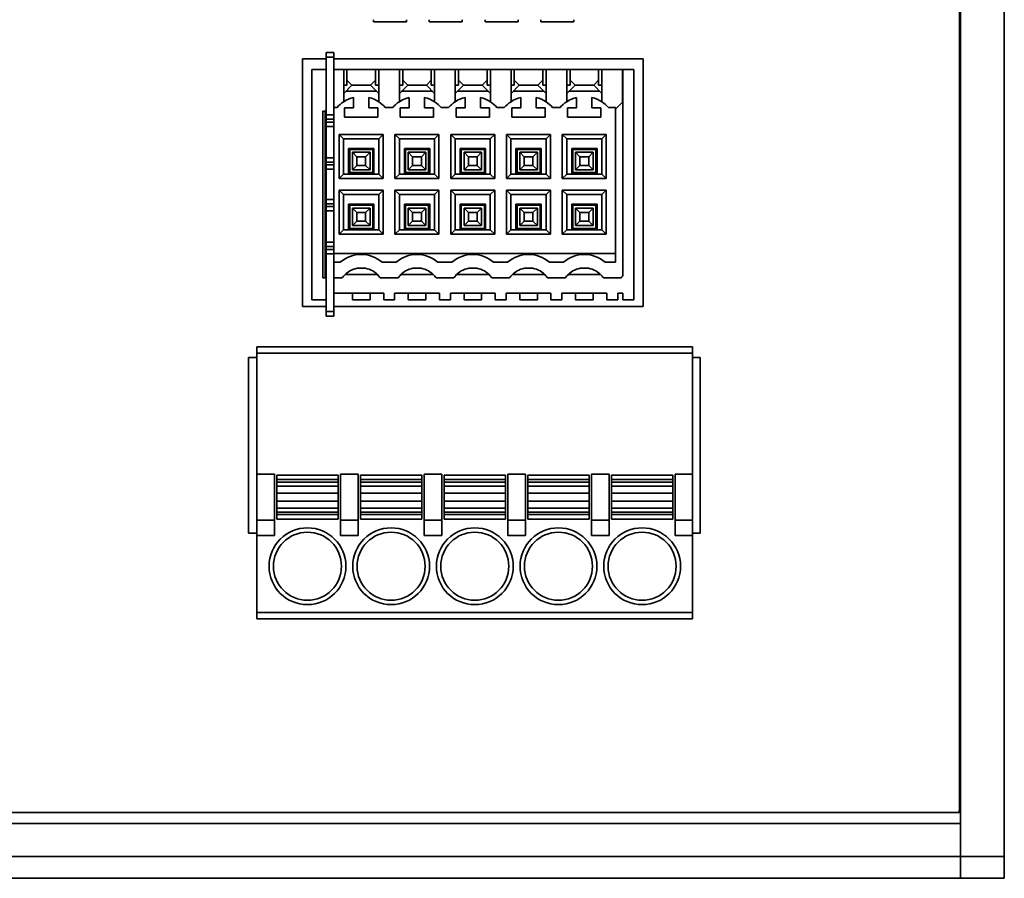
# Model space of a CAD drawing. Header units: millimetres. Extents: x 11 to 199, y 5 to 292.
# Tile 12 of 53: x 92 to 114, y 50 to 70. Entities that reach past the tile are written whole.
import ezdxf

# ---------------------------------------------------------------- set-up
doc = ezdxf.new("R2010")
doc.units = ezdxf.units.MM

msp = doc.modelspace()

# ---------------------------------------------------------------- linework, layer by layer
at = {"color": 7, "linetype": 'Continuous', "lineweight": 35}
for p, q in [((113.0762, 102.3911), (113.0762, 50.8911)), ((114.0762, 50.8911), (114.0762, 102.3911)), ((113.0548, 51.9858), (113.0548, 101.348)), ((99.7134, 69.9482), (99.7134, 69.8982)), ((99.7134, 69.8982), (100.4634, 69.8982)), ((100.4634, 69.9482), (100.4634, 69.8982)), ((100.9834, 69.9482), (100.9834, 69.8982)), ((100.9834, 69.8982), (101.7334, 69.8982)), ((101.7334, 69.9482), (101.7334, 69.8982)), ((102.2534, 69.9482), (102.2534, 69.8982)), ((102.2534, 69.8982), (103.0034, 69.8982)), ((103.0034, 69.9482), (103.0034, 69.8982)), ((103.5234, 69.9482), (103.5234, 69.8982)), ((103.5234, 69.8982), (104.2734, 69.8982)), ((104.2734, 69.9482), (104.2734, 69.8982)), ((98.0948, 63.4136), (98.095, 69.0557)), ((98.095, 69.0557), (98.6369, 69.0557)), ((98.8119, 69.1982), (98.6369, 69.1982)), ((98.6369, 69.1982), (98.6369, 69.0982)), ((98.6369, 69.0982), (98.8119, 69.0982)), ((98.6369, 67.7821), (98.6369, 69.0982)), ((98.8119, 69.0982), (98.8119, 69.1982)), ((98.8119, 67.7821), (98.8119, 69.0982)), ((98.8119, 69.0557), (105.8496, 69.0554)), ((105.8496, 69.0554), (105.8494, 63.4133)), ((98.3069, 63.5671), (98.3069, 68.8171)), ((98.3069, 68.8171), (98.6369, 68.8171)), ((98.8119, 68.8171), (99.0344, 68.8171)), ((99.0344, 68.8171), (99.0344, 68.4571)), ((99.0344, 68.8171), (99.1094, 68.8171)), ((99.1094, 68.4571), (99.1094, 68.8171)), ((99.1094, 68.8171), (99.7594, 68.8171)), ((99.7594, 68.8171), (99.7594, 68.4571)), ((99.7594, 68.8171), (99.8344, 68.8171)), ((99.8344, 68.4571), (99.8344, 68.8171)), ((99.8344, 68.8171), (100.3044, 68.8171)), ((100.3044, 68.8171), (100.3044, 68.4571)), ((100.3044, 68.8171), (100.3794, 68.8171)), ((100.3794, 68.4571), (100.3794, 68.8171)), ((100.3794, 68.8171), (101.0294, 68.8171)), ((101.0294, 68.8171), (101.0294, 68.4571)), ((101.0294, 68.8171), (101.1044, 68.8171)), ((101.1044, 68.4571), (101.1044, 68.8171)), ((101.1044, 68.8171), (101.5744, 68.8171)), ((101.5744, 68.8171), (101.5744, 68.4571)), ((101.5744, 68.8171), (101.6494, 68.8171)), ((101.6494, 68.4571), (101.6494, 68.8171)), ((101.6494, 68.8171), (102.2994, 68.8171)), ((102.2994, 68.8171), (102.2994, 68.4571)), ((102.2994, 68.8171), (102.3744, 68.8171)), ((102.3744, 68.4571), (102.3744, 68.8171)), ((102.3744, 68.8171), (102.8444, 68.8171)), ((102.8444, 68.8171), (102.8444, 68.4571)), ((102.8444, 68.8171), (102.9194, 68.8171)), ((102.9194, 68.4571), (102.9194, 68.8171)), ((102.9194, 68.8171), (103.5694, 68.8171)), ((103.5694, 68.8171), (103.5694, 68.4571)), ((103.5694, 68.8171), (103.6444, 68.8171)), ((103.6444, 68.4571), (103.6444, 68.8171)), ((103.6444, 68.8171), (104.1144, 68.8171)), ((104.1144, 68.8171), (104.1144, 68.4571)), ((104.1144, 68.8171), (104.1894, 68.8171)), ((104.1894, 68.4571), (104.1894, 68.8171)), ((104.1894, 68.8171), (104.8394, 68.8171)), ((104.8394, 68.8171), (104.8394, 68.4571)), ((104.8394, 68.8171), (104.9144, 68.8171)), ((104.9144, 68.4571), (104.9144, 68.8171)), ((104.9144, 68.8171), (105.3844, 68.8171)), ((105.3844, 68.8171), (105.3919, 68.8171)), ((105.3844, 68.8171), (105.3844, 68.4571)), ((105.3919, 64.1184), (105.3919, 68.8171)), ((105.3919, 68.8171), (105.6419, 68.8171)), ((105.6419, 68.8171), (105.6419, 63.5671)), ((99.0344, 68.0804), (99.0344, 68.4571)), ((99.0344, 68.4571), (99.1094, 68.4571)), ((99.0344, 68.2696), (99.2219, 68.4571)), ((99.1094, 68.5696), (99.2219, 68.4571)), ((99.6469, 68.4571), (99.2219, 68.4571)), ((99.7594, 68.5696), (99.6469, 68.4571)), ((99.8344, 68.2696), (99.6469, 68.4571)), ((99.7594, 68.4571), (99.8344, 68.4571)), ((99.8344, 68.0772), (99.8344, 68.4571)), ((100.3044, 68.0804), (100.3044, 68.4571)), ((100.3044, 68.4571), (100.3794, 68.4571)), ((100.3044, 68.2696), (100.4919, 68.4571)), ((100.3794, 68.5696), (100.4919, 68.4571)), ((100.9169, 68.4571), (100.4919, 68.4571)), ((101.0294, 68.5696), (100.9169, 68.4571)), ((101.1044, 68.2696), (100.9169, 68.4571)), ((101.0294, 68.4571), (101.1044, 68.4571)), ((101.1044, 68.0772), (101.1044, 68.4571)), ((101.5744, 68.0804), (101.5744, 68.4571)), ((101.5744, 68.4571), (101.6494, 68.4571)), ((101.5744, 68.2696), (101.7619, 68.4571)), ((101.6494, 68.5696), (101.7619, 68.4571)), ((102.1869, 68.4571), (101.7619, 68.4571)), ((102.2994, 68.5696), (102.1869, 68.4571)), ((102.3744, 68.2696), (102.1869, 68.4571)), ((102.2994, 68.4571), (102.3744, 68.4571)), ((102.3744, 68.0772), (102.3744, 68.4571)), ((102.8444, 68.0804), (102.8444, 68.4571)), ((102.8444, 68.4571), (102.9194, 68.4571)), ((102.8444, 68.2696), (103.0319, 68.4571)), ((102.9194, 68.5696), (103.0319, 68.4571)), ((103.4569, 68.4571), (103.0319, 68.4571)), ((103.5694, 68.5696), (103.4569, 68.4571)), ((103.6444, 68.2696), (103.4569, 68.4571)), ((103.5694, 68.4571), (103.6444, 68.4571)), ((103.6444, 68.0772), (103.6444, 68.4571)), ((104.1144, 68.0804), (104.1144, 68.4571)), ((104.1144, 68.4571), (104.1894, 68.4571)), ((104.1144, 68.2696), (104.3019, 68.4571)), ((104.1894, 68.5696), (104.3019, 68.4571)), ((104.7269, 68.4571), (104.3019, 68.4571)), ((104.8394, 68.5696), (104.7269, 68.4571)), ((104.9144, 68.2696), (104.7269, 68.4571)), ((104.8394, 68.4571), (104.9144, 68.4571)), ((104.9144, 68.0772), (104.9144, 68.4571)), ((105.3844, 68.4571), (105.3919, 68.4571)), ((105.3844, 68.4571), (105.3844, 68.0671)), ((99.7869, 68.3171), (99.0819, 68.3171)), ((99.2569, 68.1769), (99.2569, 67.9382)), ((99.6069, 67.9382), (99.6069, 68.1769)), ((101.0569, 68.3171), (100.3519, 68.3171)), ((100.5269, 68.1769), (100.5269, 67.9382)), ((100.8769, 67.9382), (100.8769, 68.1769)), ((102.3269, 68.3171), (101.6219, 68.3171)), ((101.7969, 68.1769), (101.7969, 67.9382)), ((102.1469, 67.9382), (102.1469, 68.1769)), ((103.5969, 68.3171), (102.8919, 68.3171)), ((103.0669, 68.1769), (103.0669, 67.9382)), ((103.4169, 67.9382), (103.4169, 68.1769)), ((104.8669, 68.3171), (104.1619, 68.3171)), ((104.3369, 68.1769), (104.3369, 67.9382)), ((104.6869, 67.9382), (104.6869, 68.1769)), ((105.3844, 68.2696), (105.3919, 68.2771)), ((98.8819, 67.9482), (98.8119, 67.9482)), ((99.2569, 67.9382), (99.0519, 67.9382)), ((99.0519, 67.9382), (99.0519, 67.7282)), ((99.8119, 67.9382), (99.6069, 67.9382)), ((99.8119, 67.7282), (99.8119, 67.9382)), ((100.1519, 67.9482), (99.9819, 67.9482)), ((100.5269, 67.9382), (100.3219, 67.9382)), ((100.3219, 67.9382), (100.3219, 67.7282)), ((101.0819, 67.9382), (100.8769, 67.9382)), ((101.0819, 67.7282), (101.0819, 67.9382)), ((101.4219, 67.9482), (101.2519, 67.9482)), ((101.7969, 67.9382), (101.5919, 67.9382)), ((101.5919, 67.9382), (101.5919, 67.7282)), ((102.3519, 67.9382), (102.1469, 67.9382)), ((102.3519, 67.7282), (102.3519, 67.9382)), ((102.6919, 67.9482), (102.5219, 67.9482)), ((103.0669, 67.9382), (102.8619, 67.9382)), ((102.8619, 67.9382), (102.8619, 67.7282)), ((103.6219, 67.9382), (103.4169, 67.9382)), ((103.6219, 67.7282), (103.6219, 67.9382)), ((103.9619, 67.9482), (103.7919, 67.9482)), ((104.3369, 67.9382), (104.1319, 67.9382)), ((104.1319, 67.9382), (104.1319, 67.7282)), ((104.8919, 67.9382), (104.6869, 67.9382)), ((104.8919, 67.7282), (104.8919, 67.9382)), ((105.2269, 67.9482), (105.0619, 67.9482)), ((105.3844, 68.0671), (105.2269, 67.9097)), ((105.2269, 67.9482), (105.2269, 67.9097)), ((98.5594, 67.8671), (98.6369, 67.8671)), ((98.5594, 67.8671), (98.5594, 64.0671)), ((98.6094, 64.0671), (98.6094, 67.8671)), ((98.8119, 67.7821), (98.6369, 67.7821)), ((98.6369, 67.6836), (98.6369, 67.7821)), ((98.8119, 67.6836), (98.8119, 67.7821)), ((99.0519, 67.7282), (99.8119, 67.7282)), ((100.3219, 67.7282), (101.0819, 67.7282)), ((101.5919, 67.7282), (102.3519, 67.7282)), ((102.8619, 67.7282), (103.6219, 67.7282)), ((104.1319, 67.7282), (104.8919, 67.7282)), ((105.2269, 64.4232), (105.2269, 67.9097)), ((98.8119, 67.6836), (98.6369, 67.6836)), ((98.6369, 67.6158), (98.6369, 67.6836)), ((98.8119, 67.6158), (98.6369, 67.6158)), ((98.6369, 67.6158), (98.6369, 67.5173)), ((98.6369, 67.5173), (98.8119, 67.5173)), ((98.6369, 66.8051), (98.6369, 67.5173)), ((98.8119, 67.6158), (98.8119, 67.6836)), ((98.8119, 67.5173), (98.8119, 67.6158)), ((98.8119, 66.8051), (98.8119, 67.5173)), ((98.9319, 67.3332), (98.9319, 66.3332)), ((98.9319, 67.3332), (99.0319, 67.2332)), ((99.9319, 67.3332), (98.9319, 67.3332)), ((99.8319, 67.2332), (99.9319, 67.3332)), ((99.9319, 66.3332), (99.9319, 67.3332)), ((100.2019, 67.3332), (100.2019, 66.3332)), ((100.2019, 67.3332), (100.3019, 67.2332)), ((101.2019, 67.3332), (100.2019, 67.3332)), ((101.1019, 67.2332), (101.2019, 67.3332)), ((101.2019, 66.3332), (101.2019, 67.3332)), ((101.4719, 67.3332), (101.4719, 66.3332)), ((101.4719, 67.3332), (101.5719, 67.2332)), ((102.4719, 67.3332), (101.4719, 67.3332)), ((102.3719, 67.2332), (102.4719, 67.3332)), ((102.4719, 66.3332), (102.4719, 67.3332)), ((102.7419, 67.3332), (102.7419, 66.3332)), ((102.7419, 67.3332), (102.8419, 67.2332)), ((103.7419, 67.3332), (102.7419, 67.3332)), ((103.6419, 67.2332), (103.7419, 67.3332)), ((103.7419, 66.3332), (103.7419, 67.3332)), ((104.0119, 67.3332), (104.0119, 66.3332)), ((104.0119, 67.3332), (104.1119, 67.2332)), ((105.0119, 67.3332), (104.0119, 67.3332)), ((104.9119, 67.2332), (105.0119, 67.3332)), ((105.0119, 66.3332), (105.0119, 67.3332)), ((99.0319, 66.4332), (99.0319, 67.2332)), ((99.0319, 67.2332), (99.8319, 67.2332)), ((99.8319, 67.2332), (99.8319, 66.4332)), ((100.3019, 66.4332), (100.3019, 67.2332)), ((100.3019, 67.2332), (101.1019, 67.2332)), ((101.1019, 67.2332), (101.1019, 66.4332)), ((101.5719, 66.4332), (101.5719, 67.2332)), ((101.5719, 67.2332), (102.3719, 67.2332)), ((102.3719, 67.2332), (102.3719, 66.4332)), ((102.8419, 66.4332), (102.8419, 67.2332)), ((102.8419, 67.2332), (103.6419, 67.2332)), ((103.6419, 67.2332), (103.6419, 66.4332)), ((104.1119, 66.4332), (104.1119, 67.2332)), ((104.1119, 67.2332), (104.9119, 67.2332)), ((104.9119, 67.2332), (104.9119, 66.4332)), ((99.1462, 66.4389), (99.1462, 67.0153)), ((99.1462, 67.0153), (99.1712, 66.9903)), ((99.1462, 67.0153), (99.7226, 67.0153)), ((99.1712, 66.9903), (99.1712, 66.4639)), ((99.1712, 66.9903), (99.6976, 66.9903)), ((99.2344, 66.5271), (99.2344, 66.9271)), ((99.2344, 66.9271), (99.3344, 66.8271)), ((99.2344, 66.9271), (99.6344, 66.9271)), ((99.3344, 66.8271), (99.3344, 66.6271)), ((99.3344, 66.8271), (99.5344, 66.8271)), ((99.6344, 66.9271), (99.5344, 66.8271)), ((99.5344, 66.8271), (99.5344, 66.6271)), ((99.6344, 66.5271), (99.6344, 66.9271)), ((99.6976, 66.9903), (99.7226, 67.0153)), ((99.6976, 66.4639), (99.6976, 66.9903)), ((99.7226, 67.0153), (99.7226, 66.4389)), ((100.4162, 66.4389), (100.4162, 67.0153)), ((100.4162, 67.0153), (100.4412, 66.9903)), ((100.4162, 67.0153), (100.9926, 67.0153)), ((100.4412, 66.9903), (100.4412, 66.4639)), ((100.4412, 66.9903), (100.9676, 66.9903)), ((100.5044, 66.5271), (100.5044, 66.9271)), ((100.5044, 66.9271), (100.6044, 66.8271)), ((100.5044, 66.9271), (100.9044, 66.9271)), ((100.6044, 66.8271), (100.6044, 66.6271)), ((100.6044, 66.8271), (100.8044, 66.8271)), ((100.9044, 66.9271), (100.8044, 66.8271)), ((100.8044, 66.8271), (100.8044, 66.6271)), ((100.9044, 66.5271), (100.9044, 66.9271)), ((100.9676, 66.9903), (100.9926, 67.0153)), ((100.9676, 66.4639), (100.9676, 66.9903)), ((100.9926, 67.0153), (100.9926, 66.4389)), ((101.6862, 66.4389), (101.6862, 67.0153)), ((101.6862, 67.0153), (101.7112, 66.9903)), ((101.6862, 67.0153), (102.2626, 67.0153)), ((101.7112, 66.9903), (101.7112, 66.4639)), ((101.7112, 66.9903), (102.2376, 66.9903)), ((101.7744, 66.5271), (101.7744, 66.9271)), ((101.7744, 66.9271), (101.8744, 66.8271)), ((101.7744, 66.9271), (102.1744, 66.9271)), ((101.8744, 66.8271), (101.8744, 66.6271)), ((101.8744, 66.8271), (102.0744, 66.8271)), ((102.1744, 66.9271), (102.0744, 66.8271)), ((102.0744, 66.8271), (102.0744, 66.6271)), ((102.1744, 66.5271), (102.1744, 66.9271)), ((102.2376, 66.9903), (102.2626, 67.0153)), ((102.2376, 66.4639), (102.2376, 66.9903)), ((102.2626, 67.0153), (102.2626, 66.4389)), ((102.9562, 66.4389), (102.9562, 67.0153)), ((102.9562, 67.0153), (102.9812, 66.9903)), ((102.9562, 67.0153), (103.5326, 67.0153)), ((102.9812, 66.9903), (102.9812, 66.4639)), ((102.9812, 66.9903), (103.5076, 66.9903)), ((103.0444, 66.5271), (103.0444, 66.9271)), ((103.0444, 66.9271), (103.1444, 66.8271)), ((103.0444, 66.9271), (103.4444, 66.9271)), ((103.1444, 66.8271), (103.1444, 66.6271)), ((103.1444, 66.8271), (103.3444, 66.8271)), ((103.4444, 66.9271), (103.3444, 66.8271)), ((103.3444, 66.8271), (103.3444, 66.6271)), ((103.4444, 66.5271), (103.4444, 66.9271)), ((103.5076, 66.9903), (103.5326, 67.0153)), ((103.5076, 66.4639), (103.5076, 66.9903)), ((103.5326, 67.0153), (103.5326, 66.4389)), ((104.2262, 66.4389), (104.2262, 67.0153)), ((104.2262, 67.0153), (104.2512, 66.9903)), ((104.2262, 67.0153), (104.8026, 67.0153)), ((104.2512, 66.9903), (104.2512, 66.4639)), ((104.2512, 66.9903), (104.7776, 66.9903)), ((104.3144, 66.5271), (104.3144, 66.9271)), ((104.3144, 66.9271), (104.4144, 66.8271)), ((104.3144, 66.9271), (104.7144, 66.9271)), ((104.4144, 66.8271), (104.4144, 66.6271)), ((104.4144, 66.8271), (104.6144, 66.8271)), ((104.7144, 66.9271), (104.6144, 66.8271)), ((104.6144, 66.8271), (104.6144, 66.6271)), ((104.7144, 66.5271), (104.7144, 66.9271)), ((104.7776, 66.9903), (104.8026, 67.0153)), ((104.7776, 66.4639), (104.7776, 66.9903)), ((104.8026, 67.0153), (104.8026, 66.4389)), ((98.8119, 66.8051), (98.6369, 66.8051)), ((98.6369, 66.8051), (98.6369, 66.7066)), ((98.6369, 66.7066), (98.8119, 66.7066)), ((98.6369, 66.6388), (98.6369, 66.7066)), ((98.8119, 66.6388), (98.6369, 66.6388)), ((98.6369, 66.5403), (98.6369, 66.6388)), ((98.8119, 66.7066), (98.8119, 66.8051)), ((98.8119, 66.6388), (98.8119, 66.7066)), ((98.8119, 66.5403), (98.8119, 66.6388)), ((99.3344, 66.6271), (99.2344, 66.5271)), ((99.3344, 66.6271), (99.5344, 66.6271)), ((99.5344, 66.6271), (99.6344, 66.5271)), ((100.6044, 66.6271), (100.5044, 66.5271)), ((100.6044, 66.6271), (100.8044, 66.6271)), ((100.8044, 66.6271), (100.9044, 66.5271)), ((101.8744, 66.6271), (101.7744, 66.5271)), ((101.8744, 66.6271), (102.0744, 66.6271)), ((102.0744, 66.6271), (102.1744, 66.5271)), ((103.1444, 66.6271), (103.0444, 66.5271)), ((103.1444, 66.6271), (103.3444, 66.6271)), ((103.3444, 66.6271), (103.4444, 66.5271)), ((104.4144, 66.6271), (104.3144, 66.5271)), ((104.4144, 66.6271), (104.6144, 66.6271)), ((104.6144, 66.6271), (104.7144, 66.5271)), ((98.8119, 66.5403), (98.6369, 66.5403)), ((98.6369, 65.856), (98.6369, 66.5403)), ((98.8119, 65.856), (98.8119, 66.5403)), ((98.9319, 66.3332), (99.0319, 66.4332)), ((99.8319, 66.4332), (99.0319, 66.4332)), ((99.1712, 66.4639), (99.1462, 66.4389)), ((99.7226, 66.4389), (99.1462, 66.4389)), ((99.6976, 66.4639), (99.1712, 66.4639)), ((99.6344, 66.5271), (99.2344, 66.5271)), ((99.7226, 66.4389), (99.6976, 66.4639)), ((99.9319, 66.3332), (99.8319, 66.4332)), ((100.2019, 66.3332), (100.3019, 66.4332)), ((101.1019, 66.4332), (100.3019, 66.4332)), ((100.4412, 66.4639), (100.4162, 66.4389)), ((100.9926, 66.4389), (100.4162, 66.4389)), ((100.9676, 66.4639), (100.4412, 66.4639)), ((100.9044, 66.5271), (100.5044, 66.5271)), ((100.9926, 66.4389), (100.9676, 66.4639)), ((101.2019, 66.3332), (101.1019, 66.4332)), ((101.4719, 66.3332), (101.5719, 66.4332)), ((102.3719, 66.4332), (101.5719, 66.4332)), ((101.7112, 66.4639), (101.6862, 66.4389)), ((102.2626, 66.4389), (101.6862, 66.4389)), ((102.2376, 66.4639), (101.7112, 66.4639)), ((102.1744, 66.5271), (101.7744, 66.5271)), ((102.2626, 66.4389), (102.2376, 66.4639)), ((102.4719, 66.3332), (102.3719, 66.4332)), ((102.7419, 66.3332), (102.8419, 66.4332)), ((103.6419, 66.4332), (102.8419, 66.4332)), ((102.9812, 66.4639), (102.9562, 66.4389)), ((103.5326, 66.4389), (102.9562, 66.4389)), ((103.5076, 66.4639), (102.9812, 66.4639)), ((103.4444, 66.5271), (103.0444, 66.5271)), ((103.5326, 66.4389), (103.5076, 66.4639)), ((103.7419, 66.3332), (103.6419, 66.4332)), ((104.0119, 66.3332), (104.1119, 66.4332)), ((104.9119, 66.4332), (104.1119, 66.4332)), ((104.2512, 66.4639), (104.2262, 66.4389)), ((104.8026, 66.4389), (104.2262, 66.4389)), ((104.7776, 66.4639), (104.2512, 66.4639)), ((104.7144, 66.5271), (104.3144, 66.5271)), ((104.8026, 66.4389), (104.7776, 66.4639)), ((105.0119, 66.3332), (104.9119, 66.4332)), ((98.9319, 66.3332), (99.9319, 66.3332)), ((100.2019, 66.3332), (101.2019, 66.3332)), ((101.4719, 66.3332), (102.4719, 66.3332)), ((102.7419, 66.3332), (103.7419, 66.3332)), ((104.0119, 66.3332), (105.0119, 66.3332)), ((98.9319, 66.0632), (98.9319, 65.0632)), ((98.9319, 66.0632), (99.0319, 65.9632)), ((99.9319, 66.0632), (98.9319, 66.0632)), ((99.0319, 65.1632), (99.0319, 65.9632)), ((99.0319, 65.9632), (99.8319, 65.9632)), ((99.8319, 65.9632), (99.9319, 66.0632)), ((99.8319, 65.9632), (99.8319, 65.1632)), ((99.9319, 65.0632), (99.9319, 66.0632)), ((100.2019, 66.0632), (100.2019, 65.0632)), ((100.2019, 66.0632), (100.3019, 65.9632)), ((101.2019, 66.0632), (100.2019, 66.0632)), ((100.3019, 65.1632), (100.3019, 65.9632)), ((100.3019, 65.9632), (101.1019, 65.9632)), ((101.1019, 65.9632), (101.2019, 66.0632)), ((101.1019, 65.9632), (101.1019, 65.1632)), ((101.2019, 65.0632), (101.2019, 66.0632)), ((101.4719, 66.0632), (101.4719, 65.0632)), ((101.4719, 66.0632), (101.5719, 65.9632)), ((102.4719, 66.0632), (101.4719, 66.0632)), ((101.5719, 65.1632), (101.5719, 65.9632)), ((101.5719, 65.9632), (102.3719, 65.9632)), ((102.3719, 65.9632), (102.4719, 66.0632)), ((102.3719, 65.9632), (102.3719, 65.1632)), ((102.4719, 65.0632), (102.4719, 66.0632)), ((102.7419, 66.0632), (102.7419, 65.0632)), ((102.7419, 66.0632), (102.8419, 65.9632)), ((103.7419, 66.0632), (102.7419, 66.0632)), ((102.8419, 65.1632), (102.8419, 65.9632)), ((102.8419, 65.9632), (103.6419, 65.9632)), ((103.6419, 65.9632), (103.7419, 66.0632)), ((103.6419, 65.9632), (103.6419, 65.1632)), ((103.7419, 65.0632), (103.7419, 66.0632)), ((104.0119, 66.0632), (104.0119, 65.0632)), ((104.0119, 66.0632), (104.1119, 65.9632)), ((105.0119, 66.0632), (104.0119, 66.0632)), ((104.1119, 65.1632), (104.1119, 65.9632)), ((104.1119, 65.9632), (104.9119, 65.9632)), ((104.9119, 65.9632), (105.0119, 66.0632)), ((104.9119, 65.9632), (104.9119, 65.1632)), ((105.0119, 65.0632), (105.0119, 66.0632)), ((98.8119, 65.856), (98.6369, 65.856)), ((98.6369, 65.7576), (98.6369, 65.856)), ((98.8119, 65.7576), (98.6369, 65.7576)), ((98.6369, 65.6897), (98.6369, 65.7576)), ((98.8119, 65.6897), (98.6369, 65.6897)), ((98.6369, 65.6897), (98.6369, 65.5912)), ((98.8119, 65.7576), (98.8119, 65.856)), ((98.8119, 65.6897), (98.8119, 65.7576)), ((98.8119, 65.5912), (98.8119, 65.6897)), ((99.1462, 65.1689), (99.1462, 65.7453)), ((99.1462, 65.7453), (99.1712, 65.7203)), ((99.1462, 65.7453), (99.7226, 65.7453)), ((99.1712, 65.7203), (99.1712, 65.1939)), ((99.1712, 65.7203), (99.6976, 65.7203)), ((99.6976, 65.7203), (99.7226, 65.7453)), ((99.6976, 65.1939), (99.6976, 65.7203)), ((99.7226, 65.7453), (99.7226, 65.1689)), ((100.4162, 65.1689), (100.4162, 65.7453)), ((100.4162, 65.7453), (100.4412, 65.7203)), ((100.4162, 65.7453), (100.9926, 65.7453)), ((100.4412, 65.7203), (100.4412, 65.1939)), ((100.4412, 65.7203), (100.9676, 65.7203)), ((100.9676, 65.7203), (100.9926, 65.7453)), ((100.9676, 65.1939), (100.9676, 65.7203)), ((100.9926, 65.7453), (100.9926, 65.1689)), ((101.6862, 65.1689), (101.6862, 65.7453)), ((101.6862, 65.7453), (101.7112, 65.7203)), ((101.6862, 65.7453), (102.2626, 65.7453)), ((101.7112, 65.7203), (101.7112, 65.1939)), ((101.7112, 65.7203), (102.2376, 65.7203)), ((102.2376, 65.7203), (102.2626, 65.7453)), ((102.2376, 65.1939), (102.2376, 65.7203)), ((102.2626, 65.7453), (102.2626, 65.1689)), ((102.9562, 65.1689), (102.9562, 65.7453)), ((102.9562, 65.7453), (102.9812, 65.7203)), ((102.9562, 65.7453), (103.5326, 65.7453)), ((102.9812, 65.7203), (102.9812, 65.1939)), ((102.9812, 65.7203), (103.5076, 65.7203)), ((103.5076, 65.7203), (103.5326, 65.7453)), ((103.5076, 65.1939), (103.5076, 65.7203)), ((103.5326, 65.7453), (103.5326, 65.1689)), ((104.2262, 65.1689), (104.2262, 65.7453)), ((104.2262, 65.7453), (104.2512, 65.7203)), ((104.2262, 65.7453), (104.8026, 65.7453)), ((104.2512, 65.7203), (104.2512, 65.1939)), ((104.2512, 65.7203), (104.7776, 65.7203)), ((104.7776, 65.7203), (104.8026, 65.7453)), ((104.7776, 65.1939), (104.7776, 65.7203)), ((104.8026, 65.7453), (104.8026, 65.1689)), ((98.6369, 65.5912), (98.8119, 65.5912)), ((98.6369, 64.8791), (98.6369, 65.5912)), ((98.8119, 64.8791), (98.8119, 65.5912)), ((99.2344, 65.2571), (99.2344, 65.6571)), ((99.2344, 65.6571), (99.3344, 65.5571)), ((99.2344, 65.6571), (99.6344, 65.6571)), ((99.3344, 65.5571), (99.3344, 65.3571)), ((99.3344, 65.5571), (99.5344, 65.5571)), ((99.6344, 65.6571), (99.5344, 65.5571)), ((99.5344, 65.5571), (99.5344, 65.3571)), ((99.6344, 65.2571), (99.6344, 65.6571)), ((100.5044, 65.2571), (100.5044, 65.6571)), ((100.5044, 65.6571), (100.6044, 65.5571)), ((100.5044, 65.6571), (100.9044, 65.6571)), ((100.6044, 65.5571), (100.6044, 65.3571)), ((100.6044, 65.5571), (100.8044, 65.5571)), ((100.9044, 65.6571), (100.8044, 65.5571)), ((100.8044, 65.5571), (100.8044, 65.3571)), ((100.9044, 65.2571), (100.9044, 65.6571)), ((101.7744, 65.2571), (101.7744, 65.6571)), ((101.7744, 65.6571), (101.8744, 65.5571)), ((101.7744, 65.6571), (102.1744, 65.6571)), ((101.8744, 65.5571), (101.8744, 65.3571)), ((101.8744, 65.5571), (102.0744, 65.5571)), ((102.1744, 65.6571), (102.0744, 65.5571)), ((102.0744, 65.5571), (102.0744, 65.3571)), ((102.1744, 65.2571), (102.1744, 65.6571)), ((103.0444, 65.2571), (103.0444, 65.6571)), ((103.0444, 65.6571), (103.1444, 65.5571)), ((103.0444, 65.6571), (103.4444, 65.6571)), ((103.1444, 65.5571), (103.1444, 65.3571)), ((103.1444, 65.5571), (103.3444, 65.5571)), ((103.4444, 65.6571), (103.3444, 65.5571)), ((103.3444, 65.5571), (103.3444, 65.3571)), ((103.4444, 65.2571), (103.4444, 65.6571)), ((104.3144, 65.2571), (104.3144, 65.6571)), ((104.3144, 65.6571), (104.4144, 65.5571)), ((104.3144, 65.6571), (104.7144, 65.6571)), ((104.4144, 65.5571), (104.4144, 65.3571)), ((104.4144, 65.5571), (104.6144, 65.5571)), ((104.7144, 65.6571), (104.6144, 65.5571)), ((104.6144, 65.5571), (104.6144, 65.3571)), ((104.7144, 65.2571), (104.7144, 65.6571)), ((99.3344, 65.3571), (99.2344, 65.2571)), ((99.6344, 65.2571), (99.2344, 65.2571)), ((99.5344, 65.3571), (99.3344, 65.3571)), ((99.5344, 65.3571), (99.6344, 65.2571)), ((100.6044, 65.3571), (100.5044, 65.2571)), ((100.9044, 65.2571), (100.5044, 65.2571)), ((100.8044, 65.3571), (100.6044, 65.3571)), ((100.8044, 65.3571), (100.9044, 65.2571)), ((101.8744, 65.3571), (101.7744, 65.2571)), ((102.1744, 65.2571), (101.7744, 65.2571)), ((102.0744, 65.3571), (101.8744, 65.3571)), ((102.0744, 65.3571), (102.1744, 65.2571)), ((103.1444, 65.3571), (103.0444, 65.2571)), ((103.4444, 65.2571), (103.0444, 65.2571)), ((103.3444, 65.3571), (103.1444, 65.3571)), ((103.3444, 65.3571), (103.4444, 65.2571)), ((104.4144, 65.3571), (104.3144, 65.2571)), ((104.7144, 65.2571), (104.3144, 65.2571)), ((104.6144, 65.3571), (104.4144, 65.3571)), ((104.6144, 65.3571), (104.7144, 65.2571)), ((98.9319, 65.0632), (99.0319, 65.1632)), ((98.9319, 65.0632), (99.9319, 65.0632)), ((99.8319, 65.1632), (99.0319, 65.1632)), ((99.1712, 65.1939), (99.1462, 65.1689)), ((99.7226, 65.1689), (99.1462, 65.1689)), ((99.6976, 65.1939), (99.1712, 65.1939)), ((99.7226, 65.1689), (99.6976, 65.1939)), ((99.9319, 65.0632), (99.8319, 65.1632)), ((100.2019, 65.0632), (100.3019, 65.1632)), ((100.2019, 65.0632), (101.2019, 65.0632)), ((101.1019, 65.1632), (100.3019, 65.1632)), ((100.4412, 65.1939), (100.4162, 65.1689)), ((100.9926, 65.1689), (100.4162, 65.1689)), ((100.9676, 65.1939), (100.4412, 65.1939)), ((100.9926, 65.1689), (100.9676, 65.1939)), ((101.2019, 65.0632), (101.1019, 65.1632)), ((101.4719, 65.0632), (101.5719, 65.1632)), ((101.4719, 65.0632), (102.4719, 65.0632)), ((102.3719, 65.1632), (101.5719, 65.1632)), ((101.7112, 65.1939), (101.6862, 65.1689)), ((102.2626, 65.1689), (101.6862, 65.1689)), ((102.2376, 65.1939), (101.7112, 65.1939)), ((102.2626, 65.1689), (102.2376, 65.1939)), ((102.4719, 65.0632), (102.3719, 65.1632)), ((102.7419, 65.0632), (102.8419, 65.1632)), ((102.7419, 65.0632), (103.7419, 65.0632)), ((103.6419, 65.1632), (102.8419, 65.1632)), ((102.9812, 65.1939), (102.9562, 65.1689)), ((103.5326, 65.1689), (102.9562, 65.1689)), ((103.5076, 65.1939), (102.9812, 65.1939)), ((103.5326, 65.1689), (103.5076, 65.1939)), ((103.7419, 65.0632), (103.6419, 65.1632)), ((104.0119, 65.0632), (104.1119, 65.1632)), ((104.0119, 65.0632), (105.0119, 65.0632)), ((104.9119, 65.1632), (104.1119, 65.1632)), ((104.2512, 65.1939), (104.2262, 65.1689)), ((104.8026, 65.1689), (104.2262, 65.1689)), ((104.7776, 65.1939), (104.2512, 65.1939)), ((104.8026, 65.1689), (104.7776, 65.1939)), ((105.0119, 65.0632), (104.9119, 65.1632)), ((98.8119, 64.8791), (98.6369, 64.8791)), ((98.6369, 64.8791), (98.6369, 64.7806)), ((98.8119, 64.7806), (98.8119, 64.8791)), ((98.6369, 64.7806), (98.8119, 64.7806)), ((98.6369, 64.7127), (98.6369, 64.7806)), ((98.8119, 64.7127), (98.6369, 64.7127)), ((98.6369, 64.6143), (98.6369, 64.7127)), ((98.8119, 64.6143), (98.6369, 64.6143)), ((98.6369, 63.2982), (98.6369, 64.6143)), ((98.8119, 64.7127), (98.8119, 64.7806)), ((98.8119, 64.6143), (98.8119, 64.7127)), ((105.2269, 64.6232), (98.8119, 64.6232)), ((98.8119, 63.2982), (98.8119, 64.6143)), ((98.9564, 64.4232), (98.8119, 64.4232)), ((100.2264, 64.4232), (99.9071, 64.4232)), ((101.4964, 64.4232), (101.1771, 64.4232)), ((102.7664, 64.4232), (102.4471, 64.4232)), ((104.0364, 64.4232), (103.7171, 64.4232)), ((105.2269, 64.4232), (104.9871, 64.4232)), ((99.0644, 64.1421), (99.8044, 64.1421)), ((99.4828, 64.2921), (99.386, 64.2921)), ((100.3344, 64.1421), (101.0744, 64.1421)), ((100.7528, 64.2921), (100.656, 64.2921)), ((101.6044, 64.1421), (102.3444, 64.1421)), ((102.0228, 64.2921), (101.926, 64.2921)), ((102.8744, 64.1421), (103.6144, 64.1421)), ((103.2928, 64.2921), (103.196, 64.2921)), ((104.1444, 64.1421), (104.8844, 64.1421)), ((104.5628, 64.2921), (104.466, 64.2921)), ((98.6369, 64.0671), (98.5594, 64.0671)), ((99.0016, 64.0671), (98.8119, 64.0671)), ((100.2716, 64.0671), (99.8672, 64.0671)), ((101.5416, 64.0671), (101.1372, 64.0671)), ((102.8116, 64.0671), (102.4072, 64.0671)), ((104.0816, 64.0671), (103.6772, 64.0671)), ((105.3516, 64.0671), (104.9472, 64.0671)), ((99.9444, 63.7171), (98.8119, 63.7171)), ((99.2344, 63.7171), (99.2344, 63.5671)), ((99.6344, 63.5671), (99.6344, 63.7171)), ((99.9444, 63.7171), (99.9444, 63.5671)), ((101.2144, 63.7171), (100.1944, 63.7171)), ((100.1944, 63.5671), (100.1944, 63.7171)), ((100.5044, 63.7171), (100.5044, 63.5671)), ((100.9044, 63.5671), (100.9044, 63.7171)), ((101.2144, 63.7171), (101.2144, 63.5671)), ((102.4844, 63.7171), (101.4644, 63.7171)), ((101.4644, 63.5671), (101.4644, 63.7171)), ((101.7744, 63.7171), (101.7744, 63.5671)), ((102.1744, 63.5671), (102.1744, 63.7171)), ((102.4844, 63.7171), (102.4844, 63.5671)), ((103.7544, 63.7171), (102.7344, 63.7171)), ((102.7344, 63.5671), (102.7344, 63.7171)), ((103.0444, 63.7171), (103.0444, 63.5671)), ((103.4444, 63.5671), (103.4444, 63.7171)), ((103.7544, 63.7171), (103.7544, 63.5671)), ((105.0244, 63.7171), (104.0044, 63.7171)), ((104.0044, 63.5671), (104.0044, 63.7171)), ((104.3144, 63.7171), (104.3144, 63.5671)), ((104.7144, 63.5671), (104.7144, 63.7171)), ((105.0244, 63.7171), (105.0244, 63.5671)), ((105.2744, 63.7171), (105.3919, 63.7171)), ((105.2744, 63.5671), (105.2744, 63.7171)), ((105.3919, 63.5671), (105.3919, 63.7171)), ((98.6369, 63.5671), (98.3069, 63.5671)), ((99.2344, 63.5671), (99.6344, 63.5671)), ((100.1944, 63.5671), (99.9444, 63.5671)), ((100.5044, 63.5671), (100.9044, 63.5671)), ((101.4644, 63.5671), (101.2144, 63.5671)), ((101.7744, 63.5671), (102.1744, 63.5671)), ((102.7344, 63.5671), (102.4844, 63.5671)), ((103.0444, 63.5671), (103.4444, 63.5671)), ((104.0044, 63.5671), (103.7544, 63.5671)), ((104.3144, 63.5671), (104.7144, 63.5671)), ((105.2744, 63.5671), (105.0244, 63.5671)), ((105.6419, 63.5671), (105.3919, 63.5671)), ((98.6369, 63.4136), (98.0948, 63.4136)), ((98.8119, 63.2982), (98.6369, 63.2982)), ((98.6369, 63.2982), (98.6369, 63.1982)), ((105.8494, 63.4133), (98.8119, 63.4136)), ((98.8119, 63.1982), (98.8119, 63.2982)), ((98.6369, 63.1982), (98.8119, 63.1982)), ((97.0594, 62.4991), (106.9794, 62.4991)), ((97.0594, 62.4991), (97.0594, 62.3491)), ((97.0594, 62.3491), (106.9794, 62.3491)), ((97.0594, 62.3491), (97.0594, 59.5991)), ((106.9794, 62.3491), (106.9794, 62.4991)), ((106.9794, 62.3491), (106.9794, 59.5991)), ((96.8655, 58.2512), (96.8657, 62.2558)), ((96.8657, 62.2558), (97.0594, 62.2558)), ((106.9794, 62.2554), (107.1528, 62.2553)), ((107.1528, 62.2553), (107.1527, 58.2507)), ((106.9795, 62.0242), (106.9794, 62.0242)), ((106.9795, 61.9292), (106.9794, 61.9292)), ((106.9795, 61.9042), (106.9794, 61.9042)), ((106.9795, 61.9292), (106.9795, 62.0242)), ((106.9795, 61.9042), (106.9795, 61.9292)), ((106.9795, 58.4042), (106.9795, 61.9042)), ((97.0594, 59.5991), (97.4594, 59.5991)), ((97.0594, 59.5991), (97.0594, 58.5491)), ((97.4594, 59.5991), (97.4594, 58.5491)), ((97.5094, 59.5741), (98.9094, 59.5741)), ((97.5094, 59.5741), (97.5094, 59.4741)), ((97.5094, 59.4741), (98.9094, 59.4741)), ((97.5094, 59.4159), (97.5094, 59.4741)), ((98.9094, 59.416), (97.5094, 59.4159)), ((97.5094, 59.4159), (97.5094, 59.3235)), ((98.9094, 59.5741), (98.9094, 59.4741)), ((98.9094, 59.4741), (98.9094, 59.416)), ((98.9094, 59.3235), (98.9094, 59.416)), ((98.9594, 59.5991), (99.3644, 59.5991)), ((98.9594, 59.5991), (98.9594, 58.5491)), ((99.3644, 59.5991), (99.3644, 58.5491)), ((99.4144, 59.5741), (100.8144, 59.5741)), ((99.4144, 59.5741), (99.4144, 59.4741)), ((99.4144, 59.4741), (100.8144, 59.4741)), ((99.4144, 59.4159), (99.4144, 59.4741)), ((100.8144, 59.416), (99.4144, 59.4159)), ((99.4144, 59.4159), (99.4144, 59.3235)), ((100.8144, 59.5741), (100.8144, 59.4741)), ((100.8144, 59.4741), (100.8144, 59.416)), ((100.8144, 59.3235), (100.8144, 59.416)), ((100.8644, 59.5991), (101.2694, 59.5991)), ((100.8644, 59.5991), (100.8644, 58.5491)), ((101.2694, 59.5991), (101.2694, 58.5491)), ((101.3194, 59.5741), (102.7194, 59.5741)), ((101.3194, 59.5741), (101.3194, 59.4741)), ((101.3194, 59.4741), (102.7194, 59.4741)), ((101.3194, 59.4159), (101.3194, 59.4741)), ((102.7194, 59.416), (101.3194, 59.4159)), ((101.3194, 59.4159), (101.3194, 59.3235)), ((102.7194, 59.5741), (102.7194, 59.4741)), ((102.7194, 59.4741), (102.7194, 59.416)), ((102.7194, 59.3235), (102.7194, 59.416)), ((102.7694, 59.5991), (103.1744, 59.5991)), ((102.7694, 59.5991), (102.7694, 58.5491)), ((103.1744, 59.5991), (103.1744, 58.5491)), ((103.2244, 59.5741), (104.6244, 59.5741)), ((103.2244, 59.5741), (103.2244, 59.4741)), ((103.2244, 59.4741), (104.6244, 59.4741)), ((103.2244, 59.4159), (103.2244, 59.4741)), ((104.6244, 59.416), (103.2244, 59.4159)), ((103.2244, 59.4159), (103.2244, 59.3235)), ((104.6244, 59.5741), (104.6244, 59.4741)), ((104.6244, 59.4741), (104.6244, 59.416)), ((104.6244, 59.3235), (104.6244, 59.416)), ((104.6744, 59.5991), (105.0794, 59.5991)), ((104.6744, 59.5991), (104.6744, 58.5491)), ((105.0794, 59.5991), (105.0794, 58.5491)), ((105.1294, 59.5741), (106.5294, 59.5741)), ((105.1294, 59.5741), (105.1294, 59.4741)), ((105.1294, 59.4741), (106.5294, 59.4741)), ((105.1294, 59.4159), (105.1294, 59.4741)), ((106.5294, 59.416), (105.1294, 59.4159)), ((105.1294, 59.4159), (105.1294, 59.3235)), ((106.5294, 59.5741), (106.5294, 59.4741)), ((106.5294, 59.4741), (106.5294, 59.416)), ((106.5294, 59.3235), (106.5294, 59.416)), ((106.5794, 59.5991), (106.9794, 59.5991)), ((106.5794, 58.5491), (106.5794, 59.5991)), ((106.9794, 59.5991), (106.9794, 58.5491)), ((97.5094, 59.3235), (98.9094, 59.3235)), ((97.5094, 59.1665), (97.5094, 59.3235)), ((98.9094, 59.3235), (98.9094, 59.1665)), ((99.4144, 59.3235), (100.8144, 59.3235)), ((99.4144, 59.1665), (99.4144, 59.3235)), ((100.8144, 59.3235), (100.8144, 59.1665)), ((101.3194, 59.3235), (102.7194, 59.3235)), ((101.3194, 59.1665), (101.3194, 59.3235)), ((102.7194, 59.3235), (102.7194, 59.1665)), ((103.2244, 59.3235), (104.6244, 59.3235)), ((103.2244, 59.1665), (103.2244, 59.3235)), ((104.6244, 59.3235), (104.6244, 59.1665)), ((105.1294, 59.3235), (106.5294, 59.3235)), ((105.1294, 59.1665), (105.1294, 59.3235)), ((106.5294, 59.3235), (106.5294, 59.1665)), ((98.9094, 59.1665), (97.5094, 59.1665)), ((97.5094, 58.9817), (97.5094, 59.1665)), ((98.9094, 58.9818), (97.5094, 58.9817)), ((97.5094, 58.9817), (97.5094, 58.8248)), ((98.9094, 59.1665), (98.9094, 58.9818)), ((98.9094, 58.8248), (98.9094, 58.9818)), ((100.8144, 59.1665), (99.4144, 59.1665)), ((99.4144, 58.9817), (99.4144, 59.1665)), ((100.8144, 58.9818), (99.4144, 58.9817)), ((99.4144, 58.9817), (99.4144, 58.8248)), ((100.8144, 59.1665), (100.8144, 58.9818)), ((100.8144, 58.8248), (100.8144, 58.9818)), ((102.7194, 59.1665), (101.3194, 59.1665)), ((101.3194, 58.9817), (101.3194, 59.1665)), ((102.7194, 58.9818), (101.3194, 58.9817)), ((101.3194, 58.9817), (101.3194, 58.8248)), ((102.7194, 59.1665), (102.7194, 58.9818)), ((102.7194, 58.8248), (102.7194, 58.9818)), ((104.6244, 59.1665), (103.2244, 59.1665)), ((103.2244, 58.9817), (103.2244, 59.1665)), ((104.6244, 58.9818), (103.2244, 58.9817)), ((103.2244, 58.9817), (103.2244, 58.8248)), ((104.6244, 59.1665), (104.6244, 58.9818)), ((104.6244, 58.8248), (104.6244, 58.9818)), ((106.5294, 59.1665), (105.1294, 59.1665)), ((105.1294, 58.9817), (105.1294, 59.1665)), ((106.5294, 58.9818), (105.1294, 58.9817)), ((105.1294, 58.9817), (105.1294, 58.8248)), ((106.5294, 59.1665), (106.5294, 58.9818)), ((106.5294, 58.8248), (106.5294, 58.9818)), ((98.9094, 58.8248), (97.5094, 58.8248)), ((97.5094, 58.8248), (97.5094, 58.7325)), ((98.9094, 58.7325), (98.9094, 58.8248)), ((100.8144, 58.8248), (99.4144, 58.8248)), ((99.4144, 58.8248), (99.4144, 58.7325)), ((100.8144, 58.7325), (100.8144, 58.8248)), ((102.7194, 58.8248), (101.3194, 58.8248)), ((101.3194, 58.8248), (101.3194, 58.7325)), ((102.7194, 58.7325), (102.7194, 58.8248)), ((104.6244, 58.8248), (103.2244, 58.8248)), ((103.2244, 58.8248), (103.2244, 58.7325)), ((104.6244, 58.7325), (104.6244, 58.8248)), ((106.5294, 58.8248), (105.1294, 58.8248)), ((105.1294, 58.8248), (105.1294, 58.7325)), ((106.5294, 58.7325), (106.5294, 58.8248)), ((97.0594, 58.5491), (97.4594, 58.5491)), ((97.0594, 58.5491), (97.0594, 58.1991)), ((97.4594, 58.5491), (97.4594, 58.1991)), ((97.5094, 58.7325), (98.9094, 58.7325)), ((97.5094, 58.6741), (97.5094, 58.7325)), ((97.5094, 58.6741), (97.5094, 58.5741)), ((98.9094, 58.6741), (97.5094, 58.6741)), ((97.5094, 58.5741), (98.9094, 58.5741)), ((98.9094, 58.7325), (98.9094, 58.6741)), ((98.9094, 58.5741), (98.9094, 58.6741)), ((98.9594, 58.5491), (99.3644, 58.5491)), ((98.9594, 58.1991), (98.9594, 58.5491)), ((99.3644, 58.5491), (99.3644, 58.1991)), ((99.4144, 58.7325), (100.8144, 58.7325)), ((99.4144, 58.6741), (99.4144, 58.7325)), ((100.8144, 58.6741), (99.4144, 58.6741)), ((99.4144, 58.6741), (99.4144, 58.5741)), ((99.4144, 58.5741), (100.8144, 58.5741)), ((100.8144, 58.7325), (100.8144, 58.6741)), ((100.8144, 58.5741), (100.8144, 58.6741)), ((100.8644, 58.5491), (101.2694, 58.5491)), ((100.8644, 58.1991), (100.8644, 58.5491)), ((101.2694, 58.5491), (101.2694, 58.1991)), ((101.3194, 58.7325), (102.7194, 58.7325)), ((101.3194, 58.6741), (101.3194, 58.7325)), ((101.3194, 58.6741), (101.3194, 58.5741)), ((102.7194, 58.6741), (101.3194, 58.6741)), ((101.3194, 58.5741), (102.7194, 58.5741)), ((102.7194, 58.7325), (102.7194, 58.6741)), ((102.7194, 58.5741), (102.7194, 58.6741)), ((102.7694, 58.5491), (103.1744, 58.5491)), ((102.7694, 58.1991), (102.7694, 58.5491)), ((103.1744, 58.5491), (103.1744, 58.1991)), ((103.2244, 58.7325), (104.6244, 58.7325)), ((103.2244, 58.6741), (103.2244, 58.7325)), ((103.2244, 58.6741), (103.2244, 58.5741)), ((104.6244, 58.6741), (103.2244, 58.6741)), ((103.2244, 58.5741), (104.6244, 58.5741)), ((104.6244, 58.7325), (104.6244, 58.6741)), ((104.6244, 58.5741), (104.6244, 58.6741)), ((104.6744, 58.1991), (104.6744, 58.5491)), ((104.6744, 58.5491), (105.0794, 58.5491)), ((105.0794, 58.5491), (105.0794, 58.1991)), ((105.1294, 58.7325), (106.5294, 58.7325)), ((105.1294, 58.6741), (105.1294, 58.7325)), ((105.1294, 58.6741), (105.1294, 58.5741)), ((106.5294, 58.6741), (105.1294, 58.6741)), ((105.1294, 58.5741), (106.5294, 58.5741)), ((106.5294, 58.7325), (106.5294, 58.6741)), ((106.5294, 58.5741), (106.5294, 58.6741)), ((106.5794, 58.5491), (106.9794, 58.5491)), ((106.5794, 58.1991), (106.5794, 58.5491)), ((106.9794, 58.5491), (106.9794, 58.1991)), ((106.9795, 58.4042), (106.9794, 58.4042)), ((97.0594, 58.2511), (96.8655, 58.2512)), ((97.0594, 58.1991), (97.4594, 58.1991)), ((97.0594, 58.1991), (97.0594, 56.4491)), ((98.9594, 58.1991), (99.3644, 58.1991)), ((100.8644, 58.1991), (101.2694, 58.1991)), ((102.7694, 58.1991), (103.1744, 58.1991)), ((104.6744, 58.1991), (105.0794, 58.1991)), ((106.5794, 58.1991), (106.9794, 58.1991)), ((107.1527, 58.2507), (106.9794, 58.2507)), ((106.9794, 58.1991), (106.9794, 56.4491)), ((106.9794, 56.4491), (97.0594, 56.4491)), ((97.0594, 56.4491), (97.0594, 56.2991)), ((97.0594, 56.2991), (106.9794, 56.2991)), ((106.9794, 56.4491), (106.9794, 56.2991)), ((113.0762, 51.8911), (43.0262, 51.8911)), ((113.0488, 51.8911), (113.0548, 51.9858)), ((113.0762, 51.6411), (113.0762, 51.8911)), ((43.0262, 51.6411), (113.0762, 51.6411)), ((113.0762, 51.6411), (113.0762, 50.8911)), ((113.0762, 50.8911), (43.0262, 50.8911)), ((113.0762, 50.3911), (113.0762, 50.8911)), ((113.0762, 50.8911), (114.0762, 50.8911)), ((113.0762, 50.8911), (113.0762, 50.3911)), ((114.0762, 50.8911), (114.0762, 50.3911)), ((43.0262, 50.3911), (113.0762, 50.3911)), ((113.0762, 50.3911), (114.0762, 50.3911))]:
    msp.add_line(p, q, dxfattribs=at)
for centre, radius in [((98.2094, 57.4991), 0.875), ((100.1144, 57.4991), 0.875), ((102.0194, 57.4991), 0.875), ((103.9244, 57.4991), 0.875), ((105.8294, 57.4991), 0.875), ((98.2094, 57.4991), 0.775), ((100.1144, 57.4991), 0.775), ((102.0194, 57.4991), 0.775), ((103.9244, 57.4991), 0.775), ((105.8294, 57.4991), 0.775)]:
    msp.add_circle(centre, radius, dxfattribs=at)
for centre, radius, start, end in [((99.4319, 67.4682), 0.73, 103.87037, 122.99553), ((99.4319, 67.4682), 0.73, 56.5426, 76.12963), ((100.7019, 67.4682), 0.73, 103.87037, 122.99553), ((100.7019, 67.4682), 0.73, 56.5426, 76.12963), ((101.9719, 67.4682), 0.73, 103.87037, 122.99553), ((101.9719, 67.4682), 0.73, 56.5426, 76.12963), ((103.2419, 67.4682), 0.73, 103.87037, 122.99553), ((103.2419, 67.4682), 0.73, 56.5426, 76.12963), ((104.5119, 67.4682), 0.73, 103.87037, 122.99553), ((104.5119, 67.4682), 0.73, 56.5426, 76.12963), ((99.4319, 67.4682), 0.73, 122.99553, 138.88791), ((99.4319, 67.4682), 0.73, 41.11209, 56.5426), ((100.7019, 67.4682), 0.73, 122.99553, 138.88791), ((100.7019, 67.4682), 0.73, 41.11209, 56.5426), ((101.9719, 67.4682), 0.73, 122.99553, 138.88791), ((101.9719, 67.4682), 0.73, 41.11209, 56.5426), ((103.2419, 67.4682), 0.73, 122.99553, 138.88791), ((103.2419, 67.4682), 0.73, 41.11209, 56.5426), ((104.5119, 67.4682), 0.73, 122.99553, 138.88791), ((104.5119, 67.4682), 0.73, 41.11209, 56.5426), ((99.4319, 63.8746), 0.7258, 49.11012, 130.88977), ((100.7019, 63.8746), 0.7258, 49.11012, 130.88977), ((101.9719, 63.8746), 0.7258, 49.11012, 130.88977), ((103.2419, 63.8746), 0.7258, 49.11012, 130.88977), ((104.5119, 63.8746), 0.7258, 49.11012, 130.88977), ((99.4344, 63.7686), 0.5258, 134.72834, 145.40298), ((99.4344, 63.7686), 0.5258, 95.28267, 134.72834), ((99.4344, 63.7686), 0.5258, 45.27166, 84.71733), ((99.4344, 63.7686), 0.5258, 34.59702, 45.27166), ((100.7044, 63.7686), 0.5258, 134.72834, 145.40298), ((100.7044, 63.7686), 0.5258, 95.28267, 134.72834), ((100.7044, 63.7686), 0.5258, 45.27166, 84.71733), ((100.7044, 63.7686), 0.5258, 34.59702, 45.27166), ((101.9744, 63.7686), 0.5258, 134.72834, 145.40298), ((101.9744, 63.7686), 0.5258, 95.28267, 134.72834), ((101.9744, 63.7686), 0.5258, 45.27166, 84.71733), ((101.9744, 63.7686), 0.5258, 34.59702, 45.27166), ((103.2444, 63.7686), 0.5258, 134.72834, 145.40298), ((103.2444, 63.7686), 0.5258, 95.28267, 134.72834), ((103.2444, 63.7686), 0.5258, 45.27166, 84.71733), ((103.2444, 63.7686), 0.5258, 34.59702, 45.27166), ((104.5144, 63.7686), 0.5258, 134.72834, 145.40298), ((104.5144, 63.7686), 0.5258, 95.28267, 134.72834), ((104.5144, 63.7686), 0.5258, 45.27166, 84.71733), ((104.5144, 63.7686), 0.5258, 34.59702, 45.27166), ((105.7844, 63.7686), 0.5258, 138.29137, 145.40298)]:
    msp.add_arc(centre, radius, start, end, dxfattribs=at)

doc.saveas('drawing.dxf')
